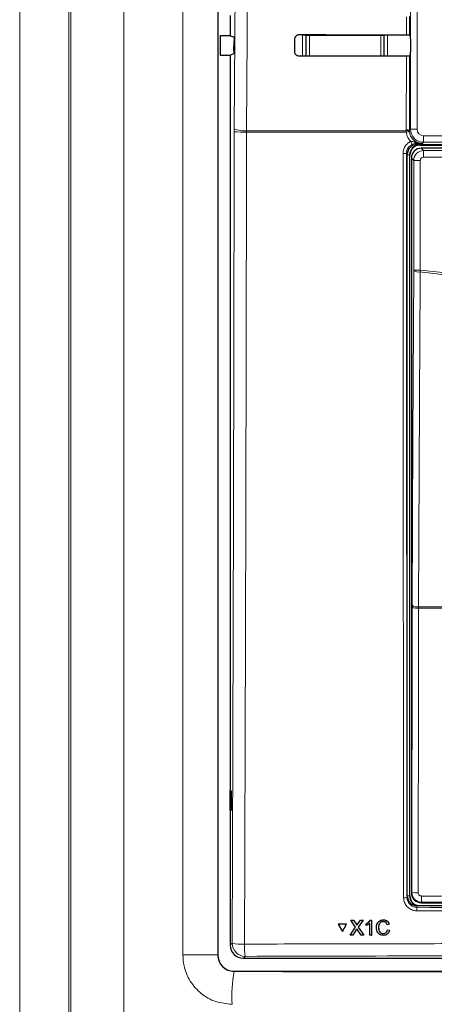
# Paper-space layout 'Blatt3' of a CAD drawing. Header units: millimetres. Extents: x 5 to 418, y 2 to 292.
# Tile 23 of 93: x 97 to 107, y 173 to 198. Entities that reach past the tile are written whole.
import ezdxf

# ---------------------------------------------------------------- set-up
doc = ezdxf.new("R2010")
doc.units = ezdxf.units.MM

psp = doc.layouts.new('Blatt3')

# ---------------------------------------------------------------- linework, layer by layer
at = {"color": 7, "linetype": 'Continuous', "lineweight": 18}
for p, q in [((96.5766, 160.5828), (96.5766, 210.4632)), ((97.8249, 210.4632), (97.8249, 160.5828)), ((97.8782, 160.6361), (97.8782, 210.4099)), ((99.2218, 210.4099), (99.2218, 160.6361)), ((106.51, 195.6783), (106.51, 209.623)), ((106.6766, 209.623), (106.6766, 195.6783)), ((100.7246, 174.7058), (100.7246, 208.5069)), ((101.6129, 208.5069), (101.6129, 174.7058)), ((106.4064, 198.0778), (106.4075, 198.5359)), ((106.488, 198.5374), (106.487, 198.0764)), ((103.7643, 197.5317), (103.7643, 198.0687)), ((103.7643, 198.0687), (103.8476, 198.0687)), ((103.8564, 198.0599), (103.8476, 198.0687)), ((103.8476, 198.0687), (103.8476, 197.5317)), ((103.8564, 198.0599), (103.9397, 198.0599)), ((103.8564, 197.538), (103.8564, 198.0599)), ((103.9397, 198.0599), (103.9397, 198.0796)), ((103.9397, 198.0599), (103.9397, 197.538)), ((105.7526, 198.0599), (103.9397, 198.0599)), ((105.7526, 198.0782), (105.7526, 198.0599)), ((105.7526, 197.538), (105.7526, 198.0599)), ((105.7526, 198.0599), (105.836, 198.0599)), ((105.8447, 198.0687), (105.836, 198.0599)), ((105.836, 198.0599), (105.836, 197.538)), ((105.8447, 197.5332), (105.8447, 198.0687)), ((105.8447, 198.0687), (105.9281, 198.0687)), ((105.9281, 198.0687), (105.9281, 197.5333)), ((103.8563, 197.5317), (103.8564, 197.538)), ((103.8564, 197.538), (103.9397, 197.538)), ((103.8564, 197.538), (103.857, 197.5317)), ((103.9397, 197.538), (105.7526, 197.538)), ((103.9397, 197.5318), (103.9397, 197.538)), ((105.7526, 197.538), (105.836, 197.538)), ((105.7526, 197.538), (105.7526, 197.5332)), ((105.8356, 197.5332), (105.836, 197.538)), ((105.836, 197.538), (105.836, 197.5332)), ((106.4007, 195.6607), (106.4051, 197.5336)), ((106.4857, 197.535), (106.4813, 195.6496)), ((102.0297, 195.6847), (102.0294, 195.6145)), ((102.3429, 195.6054), (102.3434, 195.6405)), ((106.4033, 195.6054), (102.3429, 195.6054)), ((102.3434, 195.6405), (106.4012, 195.6405)), ((106.4012, 195.6405), (106.4007, 195.6607)), ((106.4033, 195.6054), (106.4012, 195.6405)), ((106.4813, 195.6496), (106.51, 195.6783)), ((106.4813, 195.6496), (106.4816, 195.6334)), ((106.4816, 195.6334), (106.4833, 195.6124)), ((106.6766, 195.6783), (106.51, 195.6783)), ((106.6549, 195.3142), (106.6795, 195.2897)), ((106.8433, 195.345), (106.8145, 195.3163)), ((106.8433, 195.5116), (110.0157, 195.5116)), ((106.8433, 195.5116), (106.8433, 195.345)), ((110.0157, 195.345), (106.8433, 195.345)), ((106.4295, 195.0397), (106.4061, 195.0631)), ((106.7462, 195.2803), (106.7462, 195.2897)), ((110.2221, 195.2803), (106.7462, 195.2803)), ((106.7462, 195.2803), (106.7462, 195.273)), ((106.7824, 195.195), (106.8435, 195.1339)), ((106.8435, 194.9673), (106.8435, 195.1339)), ((106.8435, 195.1339), (110.1155, 195.1339)), ((106.4889, 195.023), (106.4295, 195.023)), ((106.4889, 195.023), (106.4889, 176.2063)), ((106.4889, 195.023), (106.4962, 195.023)), ((106.5935, 194.884), (106.5325, 194.9451)), ((106.7602, 194.884), (106.5935, 194.884)), ((106.5935, 192.0965), (106.5935, 194.884)), ((106.7602, 194.884), (106.7602, 192.0965)), ((110.0321, 194.9673), (106.8435, 194.9673)), ((106.5935, 192.0965), (106.7602, 192.0965)), ((106.7546, 192.0533), (106.7602, 192.0965)), ((106.7143, 183.5147), (106.7147, 183.5474)), ((106.7147, 183.5474), (117.1443, 183.5474)), ((106.5456, 176.2974), (106.5535, 183.5251)), ((117.1447, 183.5147), (106.7143, 183.5147)), ((106.5325, 176.2843), (106.5456, 176.2974)), ((106.4215, 176.1668), (106.4295, 176.2069)), ((106.4889, 176.2063), (106.4295, 176.2063)), ((106.4889, 176.2063), (106.4962, 176.2063)), ((106.7956, 176.0474), (106.7824, 176.0343)), ((106.6792, 175.9563), (106.6712, 175.9166)), ((105.126, 175.4958), (105.1266, 175.4968)), ((105.1708, 175.4957), (105.1715, 175.4967)), ((101.9295, 174.9559), (101.978, 175.0044)), ((101.6129, 174.7058), (100.7246, 174.7058)), ((101.6129, 174.7058), (101.614, 174.7069)), ((102.3109, 174.6716), (102.2624, 174.623)), ((102.0301, 174.2908), (102.0248, 174.2855))]:
    psp.add_line(p, q, dxfattribs=at)
at = {"color": 7, "linetype": 'Continuous', "lineweight": 25}
for p, q in [((101.614, 208.5057), (101.614, 174.7069)), ((101.9295, 198.5622), (101.9295, 198.0505)), ((101.6723, 198.0505), (101.6723, 197.5622)), ((101.9295, 198.0505), (101.6723, 198.0505)), ((101.9295, 198.0505), (102.0215, 198.0199)), ((106.487, 198.0764), (106.5056, 198.0578)), ((102.024, 197.6645), (102.0258, 197.9255)), ((103.5716, 197.6397), (103.5724, 197.973)), ((106.507, 197.9744), (106.507, 197.6382)), ((101.6723, 197.5622), (101.9295, 197.5622)), ((102.0197, 197.5922), (101.9295, 197.5622)), ((101.9295, 197.5622), (101.9295, 174.9559)), ((106.5056, 197.5549), (106.4857, 197.535)), ((106.6795, 195.2897), (110.0244, 195.2897)), ((106.7462, 195.273), (108.6253, 195.273)), ((110.1765, 195.195), (106.7824, 195.195)), ((106.4295, 176.2069), (106.4295, 195.0397)), ((106.4962, 176.2063), (106.4962, 195.023)), ((106.5325, 194.9451), (106.5325, 176.2843)), ((106.5537, 183.5906), (106.5535, 183.5251)), ((101.9304, 178.873), (101.9557, 178.8735)), ((101.9304, 178.373), (101.9304, 178.873)), ((101.9557, 178.8735), (101.9557, 178.3725)), ((101.9557, 178.3725), (101.9304, 178.373)), ((117.1798, 175.9563), (106.6792, 175.9563)), ((106.7824, 176.0343), (109.6871, 176.0343)), ((104.9938, 175.5927), (104.9945, 175.5938)), ((105.1162, 175.4159), (104.9938, 175.5927)), ((104.9938, 175.5927), (105.0589, 175.5926)), ((104.9945, 175.5938), (104.9975, 175.5938)), ((105.0589, 175.5926), (105.0596, 175.5937)), ((105.0589, 175.5926), (105.126, 175.4958)), ((105.1708, 175.4957), (105.2372, 175.5926)), ((105.3032, 175.5925), (105.1817, 175.4153)), ((105.2372, 175.5926), (105.2379, 175.5936)), ((105.2372, 175.5926), (105.3032, 175.5925)), ((105.3032, 175.5925), (105.3039, 175.5936)), ((105.4903, 175.5924), (105.4909, 175.5935)), ((105.4903, 175.5924), (105.5219, 175.5924)), ((105.5219, 175.5924), (105.5225, 175.5935)), ((105.5219, 175.5924), (105.5227, 175.21)), ((105.8211, 175.5972), (105.8218, 175.5983)), ((104.6724, 175.4847), (104.673, 175.4858)), ((104.6724, 175.4847), (104.7785, 175.3017)), ((104.8839, 175.4846), (104.6724, 175.4847)), ((104.8846, 175.4857), (104.673, 175.4858)), ((104.7785, 175.3017), (104.8839, 175.4846)), ((104.7785, 175.3017), (104.7792, 175.3028)), ((104.7792, 175.3028), (104.8846, 175.4857)), ((104.8839, 175.4846), (104.8846, 175.4857)), ((104.975, 175.2102), (105.1162, 175.4159)), ((105.1313, 175.3417), (105.041, 175.2101)), ((105.1459, 175.4593), (105.1466, 175.4604)), ((105.2586, 175.2101), (105.165, 175.3453)), ((105.1817, 175.4153), (105.3237, 175.21)), ((105.3846, 175.4969), (105.3852, 175.4979)), ((105.3847, 175.4517), (105.3846, 175.4969)), ((105.4736, 175.21), (105.473, 175.508)), ((105.6991, 175.4042), (105.6997, 175.4053)), ((105.969, 175.486), (105.915, 175.4744)), ((105.9251, 175.3448), (105.9258, 175.3459)), ((105.9251, 175.3448), (105.9792, 175.3322)), ((105.9798, 175.3333), (105.9688, 175.3062)), ((105.969, 175.486), (105.9697, 175.4871)), ((105.9792, 175.3322), (105.9798, 175.3333)), ((104.975, 175.2102), (104.9757, 175.2113)), ((105.041, 175.2101), (104.975, 175.2102)), ((105.3237, 175.21), (105.2586, 175.2101)), ((105.3237, 175.21), (105.3243, 175.2111)), ((105.5227, 175.21), (105.4736, 175.21)), ((105.5227, 175.21), (105.5234, 175.211)), ((105.8179, 175.2491), (105.8186, 175.2501)), ((102.2624, 174.623), (121.5966, 174.623)), ((102.0301, 174.2908), (121.8289, 174.2908))]:
    psp.add_line(p, q, dxfattribs=at)
at = {"color": 7, "linetype": 'Continuous', "lineweight": 18, "flags": 128}
for points in [[(102.0297, 195.6847), (102.0712, 201.5795), (102.1128, 207.4785)], [(102.4268, 207.4343), (102.4221, 206.7736), (102.4034, 204.1308), (102.3434, 195.6405)], [(103.8564, 198.0599), (103.858, 198.0761), (103.8587, 198.0796)], [(105.8339, 198.0782), (105.8343, 198.0761), (105.836, 198.0599)], [(106.5537, 183.5906), (106.5737, 187.8545), (106.5935, 192.0965)], [(106.7546, 192.0533), (106.7531, 191.7314), (106.7471, 190.4436), (106.7229, 185.2925), (106.7147, 183.5474)], [(106.7143, 183.5147), (106.7139, 183.182), (106.7125, 181.8513), (106.7064, 176.2871)]]:
    psp.add_lwpolyline(points, dxfattribs=at)
at = {"color": 7, "linetype": 'Continuous', "lineweight": 18}
for centre, radius, start, end in [((102.2782, 198.7757), 3.171, 265.49979, 271.16954), ((102.2803, 196.3279), 0.6903, 248.71381, 275.24303), ((106.4192, 195.4959), 0.1658, 67.99072, 96.38533), ((106.4273, 195.4759), 0.1666, 70.98206, 99.03542), ((106.5204, 194.7279), 0.8853, 92.40107, 97.60084), ((106.8433, 195.6783), 0.3333, 180.00873, 269.99127), ((107.0021, 195.5642), 0.526, 202.29968, 211.2844), ((106.6652, 195.3566), 0.0437, 191.35144, 256.33214), ((106.3411, 195.8604), 0.8, 268.48547, 274.66127), ((106.72, 192.2465), 0.1962, 229.8636, 280.15468), ((106.6801, 183.7404), 0.1961, 229.84864, 280.14668), ((106.6769, 184.1863), 0.6727, 259.42891, 273.18402), ((106.669, 176.9586), 0.6725, 259.42789, 273.18381), ((106.3564, 176.5149), 0.3541, 266.58782, 280.58882), ((107.9354, 176.168), 1.1462, 178.21518, 186.038), ((107.5236, 175.8467), 0.8552, 175.30838, 181.24111), ((102.2271, 176.2876), 1.3071, 259.01521, 272.81826), ((102.312, 175.0055), 0.3339, 180.1836, 269.8164), ((103.7634, 174.9188), 1.4734, 177.53897, 189.65999), ((105.936, 173.634), 3.9651, 170.54286, 182.61172)]:
    psp.add_arc(centre, radius, start, end, dxfattribs=at)
at = {"color": 7, "linetype": 'Continuous', "lineweight": 25}
for centre, radius, start, end in [((106.7462, 195.023), 0.2573, 90, 180), ((106.7462, 195.023), 0.25, 90, 180), ((106.7462, 176.2063), 0.2573, 180, 256.32073), ((106.7462, 176.2063), 0.25, 180, 270)]:
    psp.add_arc(centre, radius, start, end, dxfattribs=at)
for centre, major_axis, ratio, start_param, end_param in [((111.9295, 200.9702), (165.7984, 0), 0.0174551, 4.6626092, 4.6790706), ((106.5056, 197.9744), (0, 0.0833), 0.0174551, 4.712389, 6.265732), ((106.5056, 197.6382), (0, 0.0833), 0.0174551, 3.1590459, 4.712389), ((111.9295, 194.6559), (164.9535, 0), 0.0174551, 1.6042931, 1.6208313), ((106.6795, 195.0396), (-0.1768, 0.1768), 0.9996955, 5.4979394, 7.0684312), ((106.7824, 194.9451), (0.1768, 0.1768), 0.9998985, 0.7855505, 2.3560422), ((106.6795, 176.2073), (-0.0491, -0.2461), 0.9960441, 4.9100775, 6.4793527), ((106.7824, 176.2843), (0.1768, -0.1768), 0.9998985, 3.9271431, 5.4976349), ((102.2633, 174.9568), (-0.2363, -0.2363), 0.9972647, 5.4991567, 7.0672139), ((102.0312, 174.7081), (0.2954, 0.2954), 0.9972647, 2.357564, 3.9256213)]:
    psp.add_ellipse(centre, major_axis=major_axis, ratio=ratio, start_param=start_param, end_param=end_param, dxfattribs=at)
at = {"color": 7, "linetype": 'Continuous', "lineweight": 18}
for centre, major_axis, ratio, start_param, end_param in [((106.8433, 195.6783), (-0.1179, -0.1179), 0.9996955, 5.4979394, 7.0684312), ((106.8435, 194.884), (0.1768, 0.1768), 0.9998985, 0.7855505, 2.3560422), ((106.8435, 194.884), (-0.0589, 0.0589), 0.9996955, 5.4979394, 7.0684312), ((111.9295, 173.4828), (147.0164, 0), 0.0174551, 1.5871, 1.6057242), ((111.9295, 182.961), (165.8333, 0), 0.0524078, 4.6526266, 4.7721513)]:
    psp.add_ellipse(centre, major_axis=major_axis, ratio=ratio, start_param=start_param, end_param=end_param, dxfattribs=at)
at = {"color": 7, "linetype": 'Continuous', "lineweight": 25}
for points, knots in [([(103.5724, 197.973), (103.5727, 197.979), (103.5737, 197.9972), (103.5844, 198.0262), (103.6075, 198.0549), (103.6391, 198.0741), (103.6647, 198.0796), (103.6781, 198.0798), (103.6795, 198.0798)], [0, 0, 0, 0, 0.1085743, 0.3256464, 0.5433028, 0.7603502, 0.9756098, 1, 1, 1, 1]), ([(106.4064, 198.0778), (106.4157, 198.0778), (106.4343, 198.0777), (106.4586, 198.0775), (106.4768, 198.0771), (106.4856, 198.0767), (106.4866, 198.0765), (106.487, 198.0764)], [0, 0, 0, 0, 0.2200494, 0.440072, 0.6608389, 0.8830395, 1, 1, 1, 1]), ([(102.0215, 198.0199), (102.022, 198.0188), (102.023, 198.0166), (102.0243, 198.0016), (102.0253, 197.98), (102.0258, 197.9534), (102.0258, 197.9347), (102.0258, 197.9255)], [0, 0, 0, 0, 0.2016762, 0.4033731, 0.6044711, 0.8043503, 1, 1, 1, 1]), ([(102.024, 197.6645), (102.0238, 197.6553), (102.0236, 197.6371), (102.0227, 197.6143), (102.0215, 197.5983), (102.0204, 197.5927), (102.0198, 197.5923), (102.0197, 197.5922)], [0, 0, 0, 0, 0.2358917, 0.4717506, 0.7084886, 0.9466981, 1, 1, 1, 1]), ([(103.6795, 197.5316), (103.6736, 197.5319), (103.6557, 197.5328), (103.6269, 197.543), (103.5981, 197.5655), (103.5784, 197.5963), (103.5719, 197.6226), (103.5716, 197.6371), (103.5716, 197.6397)], [0, 0, 0, 0, 0.1048171, 0.3168719, 0.5283614, 0.7403818, 0.9540709, 1, 1, 1, 1]), ([(106.4857, 197.535), (106.4846, 197.5349), (106.4824, 197.5345), (106.4673, 197.5341), (106.4455, 197.5338), (106.4233, 197.5336), (106.4095, 197.5336), (106.4051, 197.5336)], [0, 0, 0, 0, 0.2249602, 0.4499611, 0.6737641, 0.8951284, 1, 1, 1, 1]), ([(105.3846, 175.4969), (105.4085, 175.5103), (105.4511, 175.5344), (105.4783, 175.5747), (105.4903, 175.5924)], [0, 0, 0, 0, 0.5604274, 1, 1, 1, 1]), ([(105.3853, 175.498), (105.4091, 175.5115), (105.4517, 175.5355), (105.479, 175.5758), (105.4909, 175.5936)], [0, 0, 0, 0, 0.5604274, 1, 1, 1, 1]), ([(105.6451, 175.404), (105.6471, 175.4316), (105.6511, 175.4866), (105.6936, 175.5542), (105.7562, 175.5912), (105.7995, 175.5952), (105.8211, 175.5972)], [0, 0, 0, 0, 0.2804925, 0.5595697, 0.7796153, 1, 1, 1, 1]), ([(105.662, 175.4917), (105.6734, 175.5146), (105.6947, 175.557), (105.7572, 175.5922), (105.8003, 175.5963), (105.8218, 175.5983)], [0, 0, 0, 0, 0.3681692, 0.6838414, 1, 1, 1, 1]), ([(105.8186, 175.5531), (105.8051, 175.5522), (105.7781, 175.5503), (105.742, 175.5298), (105.7049, 175.4828), (105.7015, 175.4366), (105.6991, 175.4042)], [0, 0, 0, 0, 0.18722344, 0.37390579, 0.56073633, 1, 1, 1, 1]), ([(105.915, 175.4744), (105.9108, 175.4863), (105.9023, 175.5101), (105.8785, 175.5373), (105.8484, 175.5513), (105.8286, 175.5525), (105.8186, 175.5531)], [0, 0, 0, 0, 0.2805533, 0.5597389, 0.7796538, 1, 1, 1, 1]), ([(105.8211, 175.5972), (105.8399, 175.5958), (105.8774, 175.5931), (105.9235, 175.5653), (105.9543, 175.5276), (105.9641, 175.4999), (105.969, 175.486)], [0, 0, 0, 0, 0.2800806, 0.5594487, 0.7795488, 1, 1, 1, 1]), ([(105.8218, 175.5983), (105.8406, 175.5969), (105.8781, 175.5942), (105.9241, 175.5664), (105.9549, 175.5287), (105.9648, 175.501), (105.9697, 175.4871)], [0, 0, 0, 0, 0.2800806, 0.5594487, 0.7795488, 1, 1, 1, 1]), ([(105.126, 175.4958), (105.1303, 175.4892), (105.1363, 175.4802), (105.1437, 175.4682), (105.1452, 175.4622), (105.1459, 175.4593)], [0, 0, 0, 0, 0.5612769, 0.7817626, 1, 1, 1, 1]), ([(105.1266, 175.4969), (105.1309, 175.4903), (105.1369, 175.4813), (105.1443, 175.4693), (105.1458, 175.4634), (105.1466, 175.4604)], [0, 0, 0, 0, 0.5612769, 0.7817626, 1, 1, 1, 1]), ([(105.1493, 175.368), (105.1459, 175.3631), (105.1398, 175.3544), (105.1339, 175.3456), (105.1313, 175.3417)], [0, 0, 0, 0, 0.5600016, 1, 1, 1, 1]), ([(105.1459, 175.4593), (105.1506, 175.4661), (105.1589, 175.4782), (105.1672, 175.4903), (105.1708, 175.4957)], [0, 0, 0, 0, 0.5599999, 1, 1, 1, 1]), ([(105.1466, 175.4604), (105.1512, 175.4672), (105.1595, 175.4793), (105.1678, 175.4914), (105.1715, 175.4968)], [0, 0, 0, 0, 0.5599999, 1, 1, 1, 1]), ([(105.165, 175.3453), (105.1621, 175.3495), (105.1568, 175.3571), (105.1516, 175.3647), (105.1493, 175.368)], [0, 0, 0, 0, 0.5599998, 1, 1, 1, 1]), ([(105.473, 175.508), (105.4578, 175.4954), (105.4308, 175.4729), (105.3988, 175.4581), (105.3847, 175.4517)], [0, 0, 0, 0, 0.5596859, 1, 1, 1, 1]), ([(105.8231, 175.2049), (105.7944, 175.207), (105.7371, 175.2113), (105.6765, 175.2694), (105.6499, 175.3375), (105.6467, 175.3818), (105.6451, 175.404)], [0, 0, 0, 0, 0.27995506, 0.55808759, 0.77891157, 1, 1, 1, 1]), ([(105.6991, 175.4042), (105.7002, 175.3836), (105.7024, 175.3427), (105.7249, 175.2877), (105.7694, 175.2547), (105.8017, 175.2509), (105.8179, 175.2491)], [0, 0, 0, 0, 0.281245, 0.5607156, 0.780138, 1, 1, 1, 1]), ([(105.7407, 175.5244), (105.7329, 175.5158), (105.7038, 175.4834), (105.7014, 175.4383), (105.6998, 175.4053)], [0, 0, 0, 0, 0.2666781, 1, 1, 1, 1]), ([(105.6998, 175.4053), (105.7009, 175.3848), (105.7031, 175.3438), (105.7255, 175.2888), (105.7701, 175.2558), (105.8024, 175.2521), (105.8186, 175.2502)], [0, 0, 0, 0, 0.281245, 0.5607156, 0.780138, 1, 1, 1, 1]), ([(105.8179, 175.2491), (105.8326, 175.2505), (105.8621, 175.2533), (105.9068, 175.2857), (105.9182, 175.3224), (105.9251, 175.3448)], [0, 0, 0, 0, 0.2807112, 0.5609046, 1, 1, 1, 1]), ([(105.8186, 175.2502), (105.8331, 175.2517), (105.8621, 175.2548), (105.8956, 175.2755), (105.9032, 175.2957), (105.9056, 175.3021)], [0, 0, 0, 0, 0.40625687, 0.81176423, 1, 1, 1, 1]), ([(105.9792, 175.3322), (105.9729, 175.3126), (105.9603, 175.2735), (105.9199, 175.2308), (105.8715, 175.2081), (105.8392, 175.206), (105.8231, 175.2049)], [0, 0, 0, 0, 0.2802563, 0.5595462, 0.7795894, 1, 1, 1, 1])]:
    psp.add_open_spline(points, degree=3, knots=knots, dxfattribs=at)
at = {"color": 7, "linetype": 'Continuous', "lineweight": 18}
for points, knots in [([(101.978, 175.0044), (101.9839, 176.72), (101.9955, 180.1512), (102.0095, 185.3027), (102.0212, 190.457), (102.0266, 193.8953), (102.0294, 195.6145)], [0, 0, 0, 0, 0.2499373, 0.4998997, 0.7499373, 1, 1, 1, 1]), ([(102.3429, 195.6054), (102.3426, 195.3832), (102.3409, 194.2726), (102.3332, 189.608), (102.3181, 182.9531), (102.2988, 177.1933), (102.2914, 174.9821)], [0, 0, 0, 0, 0.03228756, 0.16143818, 0.67806661, 1, 1, 1, 1]), ([(106.5154, 195.3646), (106.4878, 195.3987), (106.4305, 195.4695), (106.4126, 195.559), (106.4033, 195.6054)], [0, 0, 0, 0, 0.48103461, 1, 1, 1, 1]), ([(106.4833, 195.6124), (106.4911, 195.5756), (106.5067, 195.502), (106.5747, 195.4093), (106.667, 195.3436), (106.7524, 195.3184), (106.8021, 195.3167), (106.8145, 195.3163)], [0, 0, 0, 0, 0.2308041, 0.461566, 0.6921519, 0.9228561, 1, 1, 1, 1]), ([(106.3199, 195.0607), (106.3236, 195.0983), (106.331, 195.1735), (106.3886, 195.2731), (106.4558, 195.3346), (106.5023, 195.358), (106.5154, 195.3646)], [0, 0, 0, 0, 0.2949123, 0.5898446, 0.8848018, 1, 1, 1, 1]), ([(106.5154, 195.3646), (106.5247, 195.3652), (106.5619, 195.3678), (106.5965, 195.3565), (106.6224, 195.348)], [0, 0, 0, 0, 0.2492605, 1, 1, 1, 1]), ([(106.6549, 195.3142), (106.6319, 195.3125), (106.5994, 195.3102), (106.5631, 195.2953), (106.5525, 195.291)], [0, 0, 0, 0, 0.7098925, 1, 1, 1, 1]), ([(106.6224, 195.348), (106.6525, 195.3395), (106.7088, 195.3236), (106.7717, 195.3169), (106.8051, 195.3163), (106.8122, 195.3163), (106.8141, 195.3163), (106.8145, 195.3163)], [0, 0, 0, 0, 0.4756077, 0.8917214, 0.9704577, 0.9926212, 1, 1, 1, 1]), ([(106.8145, 195.3163), (106.8142, 195.3163), (106.7887, 195.3159), (106.7386, 195.3151), (106.6827, 195.3145), (106.6549, 195.3142)], [0, 0, 0, 0, 0.0064752, 0.5065287, 1, 1, 1, 1]), ([(106.3353, 176.1614), (106.3353, 176.2168), (106.335, 176.494), (106.3337, 177.6583), (106.3287, 182.3166), (106.3236, 188.3392), (106.3208, 193.477), (106.3199, 195.0607)], [0, 0, 0, 0, 0.00880866, 0.0440433, 0.18498232, 0.74876631, 1, 1, 1, 1]), ([(106.5525, 195.291), (106.5427, 195.2861), (106.5079, 195.2685), (106.4575, 195.2224), (106.4143, 195.1477), (106.4088, 195.0913), (106.4061, 195.0631)], [0, 0, 0, 0, 0.1151457, 0.4100518, 0.7050246, 1, 1, 1, 1]), ([(106.4061, 195.0631), (106.4069, 193.4877), (106.4087, 190.3367), (106.4122, 185.6118), (106.4164, 180.888), (106.4198, 177.7406), (106.4215, 176.1668)], [0, 0, 0, 0, 0.249948, 0.4999168, 0.749948, 1, 1, 1, 1]), ([(117.1044, 192.0533), (116.6783, 192.0025), (115.8259, 191.9007), (114.5404, 191.799), (113.2505, 191.7353), (112.0985, 191.7161), (111.0872, 191.7263), (110.2172, 191.754), (109.3476, 191.8003), (108.4785, 191.8657), (107.6137, 191.9482), (107.0399, 192.0184), (106.7546, 192.0533)], [0, 0, 0, 0, 0.12401556, 0.24815399, 0.37266869, 0.49731136, 0.58115847, 0.66500557, 0.74889172, 0.83289461, 0.91693611, 1, 1, 1, 1]), ([(106.7602, 192.0965), (107.6219, 192.0014), (109.3489, 191.8108), (111.9445, 191.7397), (114.5342, 191.8131), (116.2428, 192.0019), (117.0988, 192.0965)], [0, 0, 0, 0, 0.2508222, 0.5026819, 0.7508343, 1, 1, 1, 1]), ([(106.7956, 176.0474), (106.777, 176.0487), (106.7305, 176.0518), (106.6603, 176.0818), (106.597, 176.1382), (106.5539, 176.2131), (106.5484, 176.2694), (106.5456, 176.2974)], [0, 0, 0, 0, 0.1423687, 0.3561633, 0.5705428, 0.785425, 1, 1, 1, 1]), ([(106.6686, 175.8282), (106.6311, 175.832), (106.5561, 175.8395), (106.4563, 175.8972), (106.3809, 175.9818), (106.3411, 176.0754), (106.337, 176.137), (106.3353, 176.1614)], [0, 0, 0, 0, 0.2149218, 0.4298257, 0.6447637, 0.8597292, 1, 1, 1, 1]), ([(106.4215, 176.1668), (106.4227, 176.1485), (106.4258, 176.1022), (106.4556, 176.0321), (106.5121, 175.9685), (106.587, 175.9252), (106.6431, 175.9195), (106.6712, 175.9166)], [0, 0, 0, 0, 0.1402936, 0.355296, 0.5702504, 0.7851343, 1, 1, 1, 1]), ([(106.7064, 176.2871), (106.7073, 176.2777), (106.7091, 176.259), (106.7235, 176.234), (106.7446, 176.2151), (106.7681, 176.2051), (106.7836, 176.2041), (106.7898, 176.2037)], [0, 0, 0, 0, 0.21475054, 0.42957932, 0.64381482, 0.85755118, 1, 1, 1, 1]), ([(106.7898, 176.2037), (106.9008, 176.2038), (107.456, 176.2041), (108.351, 176.2046), (109.1351, 176.2048), (109.4748, 176.2049)], [0, 0, 0, 0, 0.1241023, 0.6205161, 1, 1, 1, 1]), ([(117.1904, 175.8282), (117.1349, 175.828), (116.8573, 175.8273), (115.691, 175.8243), (113.4097, 175.8206), (110.1792, 175.8203), (107.8388, 175.8255), (106.6686, 175.8282)], [0, 0, 0, 0, 0.0158376, 0.0791881, 0.332598, 0.666299, 1, 1, 1, 1]), ([(106.6712, 175.9166), (108.4231, 175.913), (111.9286, 175.9056), (115.4341, 175.913), (117.1878, 175.9166)], [0, 0, 0, 0, 0.4997441, 1, 1, 1, 1]), ([(102.2914, 174.9821), (102.5132, 174.9827), (103.6225, 174.9861), (105.6205, 174.9909), (108.2864, 174.9952), (110.9542, 174.9972), (113.6234, 174.9969), (116.2829, 174.9943), (118.9315, 174.9896), (120.6888, 174.9846), (121.5676, 174.9821)], [0, 0, 0, 0, 0.0345653, 0.1728308, 0.3110963, 0.4493987, 0.587812, 0.7262622, 0.8631132, 1, 1, 1, 1]), ([(101.975, 173.4534), (101.8342, 173.4676), (101.5528, 173.4961), (101.1781, 173.7125), (100.8953, 174.0304), (100.7458, 174.3821), (100.7306, 174.6142), (100.7246, 174.7058)], [0, 0, 0, 0, 0.215179, 0.4301255, 0.6449584, 0.8598339, 1, 1, 1, 1]), ([(101.6129, 174.7058), (101.6147, 174.6751), (101.6193, 174.5973), (101.668, 174.4796), (101.7609, 174.3729), (101.8846, 174.3001), (101.9781, 174.2904), (102.0248, 174.2855)], [0, 0, 0, 0, 0.1410776, 0.3572256, 0.5724889, 0.7866332, 1, 1, 1, 1]), ([(121.5481, 174.6716), (120.749, 174.6738), (118.3507, 174.6807), (114.3457, 174.6867), (110.3369, 174.6867), (106.3234, 174.6822), (103.9163, 174.6758), (102.3109, 174.6716)], [0, 0, 0, 0, 0.1247302, 0.3743604, 0.6243582, 0.7494833, 1, 1, 1, 1])]:
    psp.add_open_spline(points, degree=3, knots=knots, dxfattribs=at)

doc.saveas('drawing.dxf')
